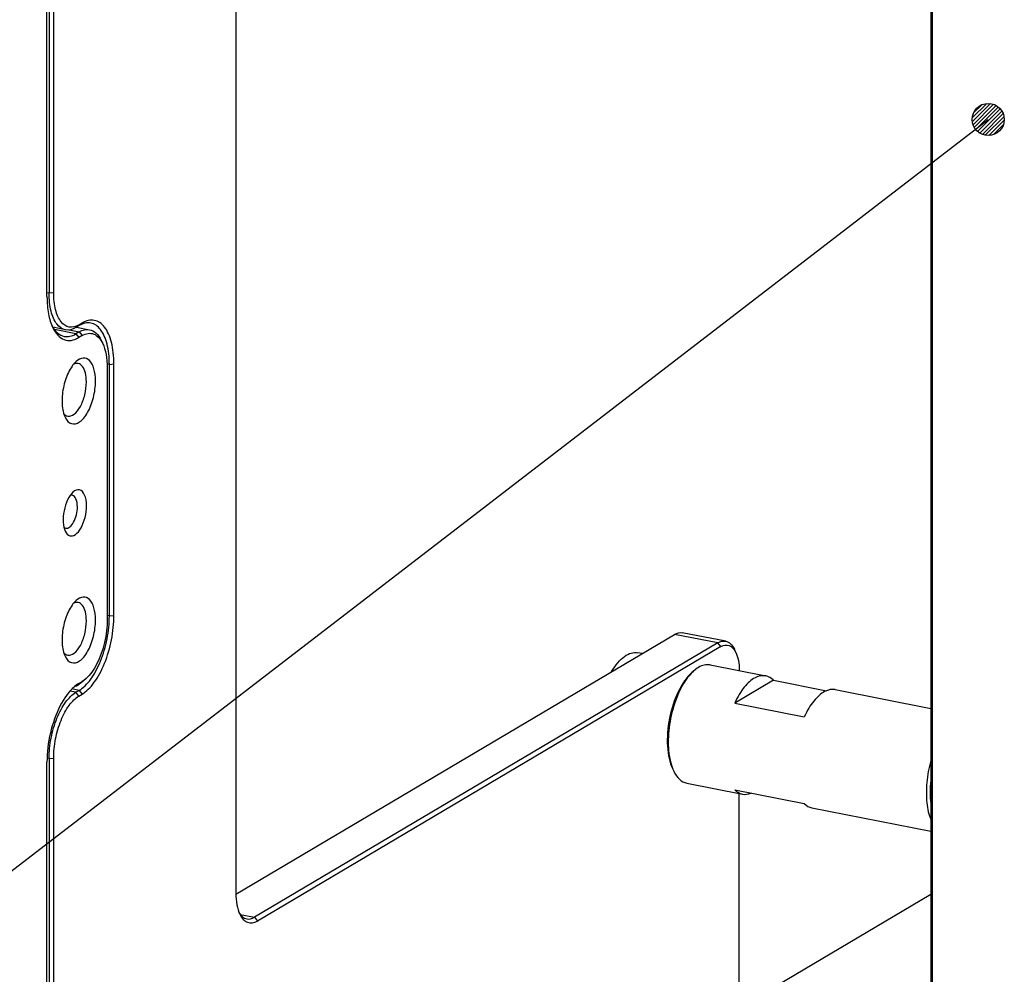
# Model space of a CAD drawing. Extents: x -401 to 590, y -380 to 320.
# Tile 23 of 54: x 431 to 468, y -24 to 11. Entities that reach past the tile are written whole.
import ezdxf

# ---------------------------------------------------------------- set-up
doc = ezdxf.new("R2010")
doc.units = 0
doc.layers.get('0').update_dxf_attribs({"linetype": 'CONTINUOUS'})
doc.layers.add('1', color=7, linetype='CONTINUOUS')

# ---------------------------------------------------------------- blocks, each defined once
blk = doc.blocks.new('E6980-24120__1', base_point=(776.55, -282.69))
at = {"color": 7, "linetype": 'CONTINUOUS'}
for p, q in [((864.218, 2.146), (864.218, 73.468)), ((866.626, -0.485), (866.376, -0.633)), ((866.434, -0.129), (867.401, -0.32)), ((866.843, -0.763), (866.593, -0.911)), ((868.378, -1.354), (868.263, -1.116)), ((868.718, -3.176), (868.718, -21.97)), ((867.148, -26.377), (866.951, -26.554)), ((866.376, -26.945), (866.626, -26.797)), ((866.593, -26.752), (866.843, -26.604)), ((864.218, -103.946), (864.218, -32.623))]:
    blk.add_line(p, q, dxfattribs=at)
at = {"color": 3, "linetype": 'CONTINUOUS'}
for p, q in [((866.376, -0.633), (864.769, -0.316)), ((865.886, -0.339), (866.626, -0.485)), ((866.376, -0.633), (866.593, -0.911)), ((866.626, -0.485), (866.843, -0.763)), ((866.376, -26.945), (866.593, -26.752)), ((866.843, -26.604), (866.626, -26.797))]:
    blk.add_line(p, q, dxfattribs=at)
at = {"color": 7, "linetype": 'CONTINUOUS'}
for points, knots in [([(864.218, 2.146), (864.218, 1.69), (864.255, 1.259), (864.401, 0.476), (864.509, 0.128), (864.648, -0.162)], [0, 0, 0, 0, 1, 1, 2, 2, 2, 2]), ([(864.592, -0.038), (864.711, -0.258), (864.848, -0.436), (865.156, -0.699), (865.325, -0.784), (865.504, -0.819)], [0, 0, 0, 0, 1, 1, 2, 2, 2, 2]), ([(864.648, -0.162), (864.867, -0.62), (865.158, -0.926), (865.835, -1.187), (866.211, -1.137), (866.593, -0.911)], [0, 0, 0, 0, 1, 1, 2, 2, 2, 2]), ([(866.843, -0.763), (867.144, -0.584), (867.44, -0.545), (867.975, -0.751), (868.205, -0.993), (868.378, -1.354)], [0, 0, 0, 0, 1, 1, 2, 2, 2, 2]), ([(867.401, -0.32), (867.574, -0.354), (867.735, -0.439), (868.027, -0.709), (868.156, -0.891), (868.263, -1.116)], [0, 0, 0, 0, 1, 1, 2, 2, 2, 2]), ([(868.378, -1.354), (868.488, -1.583), (868.573, -1.857), (868.688, -2.476), (868.718, -2.816), (868.718, -3.176)], [0, 0, 0, 0, 1, 1, 2, 2, 2, 2]), ([(866.389, -2.707), (866.181, -2.895), (865.984, -3.175), (865.652, -3.864), (865.522, -4.262), (865.358, -5.092), (865.327, -5.51), (865.372, -6.273), (865.448, -6.606), (865.569, -6.86)], [0, 0, 0, 0, 1, 1, 2, 2, 3, 3, 4, 4, 4, 4]), ([(867.843, -4.164), (867.843, -3.823), (867.803, -3.51), (867.651, -2.982), (867.54, -2.773), (867.263, -2.496), (867.101, -2.43), (866.751, -2.456), (866.568, -2.546), (866.389, -2.707)], [0, 0, 0, 0, 1, 1, 2, 2, 3, 3, 4, 4, 4, 4]), ([(867.16, -4.227), (867.16, -3.981), (867.134, -3.753), (867.034, -3.358), (866.961, -3.194), (866.777, -2.955), (866.668, -2.881), (866.547, -2.857)], [0, 0, 0, 0, 1, 1, 2, 2, 3, 3, 3, 3]), ([(865.569, -6.86), (865.691, -7.114), (865.855, -7.279), (866.236, -7.402), (866.447, -7.358), (866.87, -7.065), (867.076, -6.822), (867.435, -6.186), (867.583, -5.805), (867.789, -4.986), (867.843, -4.562), (867.843, -4.164)], [0, 0, 0, 0, 1, 1, 2, 2, 3, 3, 4, 4, 5, 5, 5, 5]), ([(865.772, -6.781), (865.924, -6.811), (866.09, -6.761), (866.418, -6.508), (866.576, -6.309), (866.85, -5.804), (866.963, -5.504), (867.119, -4.866), (867.16, -4.537), (867.16, -4.227)], [0, 0, 0, 0, 1, 1, 2, 2, 3, 3, 4, 4, 4, 4]), ([(866.155, -12.468), (866.009, -12.6), (865.872, -12.796), (865.639, -13.278), (865.548, -13.557), (865.434, -14.138), (865.412, -14.43), (865.443, -14.965), (865.496, -15.198), (865.581, -15.375)], [0, 0, 0, 0, 1, 1, 2, 2, 3, 3, 4, 4, 4, 4]), ([(867.173, -13.488), (867.173, -13.169), (867.123, -12.886), (866.938, -12.462), (866.805, -12.329), (866.495, -12.256), (866.323, -12.317), (866.155, -12.468)], [0, 0, 0, 0, 1, 1, 2, 2, 3, 3, 3, 3]), ([(866.49, -13.551), (866.49, -13.319), (866.453, -13.115), (866.317, -12.81), (866.22, -12.717), (866.107, -12.695)], [0, 0, 0, 0, 1, 1, 2, 2, 2, 2]), ([(865.581, -15.375), (865.666, -15.553), (865.781, -15.669), (866.048, -15.755), (866.196, -15.724), (866.492, -15.519), (866.636, -15.348), (866.887, -14.904), (866.991, -14.637), (867.135, -14.064), (867.173, -13.767), (867.173, -13.488)], [0, 0, 0, 0, 1, 1, 2, 2, 3, 3, 4, 4, 5, 5, 5, 5]), ([(865.622, -15.147), (865.717, -15.166), (865.821, -15.135), (866.026, -14.976), (866.125, -14.852), (866.296, -14.536), (866.367, -14.349), (866.464, -13.95), (866.49, -13.744), (866.49, -13.551)], [0, 0, 0, 0, 1, 1, 2, 2, 3, 3, 4, 4, 4, 4]), ([(866.389, -20.561), (866.181, -20.75), (865.984, -21.029), (865.652, -21.718), (865.522, -22.116), (865.358, -22.946), (865.327, -23.364), (865.372, -24.127), (865.448, -24.461), (865.569, -24.714)], [0, 0, 0, 0, 1, 1, 2, 2, 3, 3, 4, 4, 4, 4]), ([(867.843, -22.018), (867.843, -21.677), (867.803, -21.364), (867.651, -20.836), (867.54, -20.627), (867.263, -20.35), (867.101, -20.285), (866.751, -20.31), (866.568, -20.4), (866.389, -20.561)], [0, 0, 0, 0, 1, 1, 2, 2, 3, 3, 4, 4, 4, 4]), ([(867.16, -22.081), (867.16, -21.835), (867.134, -21.607), (867.034, -21.212), (866.961, -21.048), (866.777, -20.809), (866.668, -20.735), (866.547, -20.711)], [0, 0, 0, 0, 1, 1, 2, 2, 3, 3, 3, 3]), ([(865.569, -24.714), (865.691, -24.968), (865.855, -25.134), (866.236, -25.257), (866.447, -25.212), (866.87, -24.919), (867.076, -24.676), (867.435, -24.04), (867.583, -23.659), (867.789, -22.84), (867.843, -22.417), (867.843, -22.018)], [0, 0, 0, 0, 1, 1, 2, 2, 3, 3, 4, 4, 5, 5, 5, 5]), ([(868.718, -21.97), (868.718, -22.523), (868.648, -23.11), (868.382, -24.256), (868.189, -24.798), (867.713, -25.734), (867.438, -26.115), (867.148, -26.377)], [0, 0, 0, 0, 1, 1, 2, 2, 3, 3, 3, 3]), ([(865.772, -24.635), (865.924, -24.665), (866.09, -24.615), (866.418, -24.362), (866.576, -24.164), (866.85, -23.658), (866.963, -23.359), (867.119, -22.72), (867.16, -22.391), (867.16, -22.081)], [0, 0, 0, 0, 1, 1, 2, 2, 3, 3, 4, 4, 4, 4]), ([(866.206, -27.041), (865.838, -27.373), (865.489, -27.855), (864.888, -29.041), (864.643, -29.728), (864.305, -31.178), (864.218, -31.922), (864.218, -32.623)], [0, 0, 0, 0, 1, 1, 2, 2, 3, 3, 3, 3])]:
    blk.add_open_spline(points, degree=3, knots=knots, dxfattribs=at)
for points in [[(865.504, -0.819), (865.78, -0.874), (866.077, -0.811), (866.376, -0.633)], [(866.626, -0.485), (866.892, -0.328), (867.156, -0.271), (867.401, -0.32)], [(866.547, -2.857), (866.432, -2.834), (866.309, -2.858), (866.185, -2.925)], [(865.463, -6.58), (865.553, -6.69), (865.657, -6.759), (865.772, -6.781)], [(866.107, -12.695), (866.056, -12.685), (866.002, -12.689), (865.947, -12.708)], [(865.479, -15.074), (865.523, -15.113), (865.571, -15.137), (865.622, -15.147)], [(866.547, -20.711), (866.432, -20.688), (866.309, -20.712), (866.185, -20.779)], [(865.463, -24.435), (865.553, -24.545), (865.657, -24.613), (865.772, -24.635)], [(867.148, -26.377), (867.047, -26.468), (866.945, -26.544), (866.843, -26.604)], [(866.376, -26.945), (866.286, -26.998), (866.196, -27.061), (866.107, -27.134)], [(866.593, -26.752), (866.463, -26.829), (866.334, -26.926), (866.206, -27.041)], [(866.951, -26.554), (866.844, -26.651), (866.735, -26.732), (866.626, -26.797)]]:
    blk.add_open_spline(points, degree=3, dxfattribs=at)
blk = doc.blocks.new('E6980-64120__65', base_point=(756.783, -282.69))
blk.add_blockref('E6980-24120__1', (776.55, -282.69))
blk = doc.blocks.new('PLATE_24160__67', base_point=(864.218, -106.469))
at = {"color": 7, "linetype": 'CONTINUOUS'}
for p, q in [((864.376, 73.733), (864.376, 2.411)), ((864.718, 2.442), (864.718, 73.765)), ((878.318, 28.635), (878.318, -42.406)), ((866.843, 0.177), (866.593, 0.029)), ((865.601, -0.329), (864.651, -0.141)), ((866.626, -0.015), (866.376, -0.163)), ((868.876, -21.705), (868.876, -2.911)), ((869.218, -21.674), (869.218, -2.88)), ((878.318, -42.489), (911.078, -23.082)), ((914.907, -23.599), (911.66, -22.958)), ((914.326, -23.723), (879.726, -44.22)), ((914.543, -24.001), (879.943, -44.498)), ((915.668, -24.434), (915.554, -24.196)), ((915.918, -25.798), (915.918, -25.77)), ((866.376, -27.414), (866.626, -27.266)), ((866.593, -27.692), (866.843, -27.544)), ((864.718, -103.649), (864.718, -32.327)), ((864.376, -32.358), (864.376, -103.681)), ((915.918, -56.028), (915.918, -34.972)), ((930.217, -42.51), (915.918, -50.981))]:
    blk.add_line(p, q, dxfattribs=at)
at = {"color": 3, "linetype": 'CONTINUOUS'}
for p, q in [((864.376, 2.411), (864.218, 2.442)), ((864.718, 2.442), (864.376, 2.411)), ((866.376, -0.163), (866.593, 0.029)), ((866.843, 0.177), (866.626, -0.015)), ((868.876, -2.911), (868.711, -2.878)), ((868.876, -2.911), (869.218, -2.88)), ((868.876, -21.705), (868.718, -21.674)), ((868.876, -21.705), (869.218, -21.674)), ((914.326, -23.723), (911.078, -23.082)), ((914.543, -24.001), (914.326, -23.723)), ((866.626, -27.266), (866.082, -27.159)), ((866.376, -27.414), (865.927, -27.326)), ((866.593, -27.692), (866.376, -27.414)), ((866.626, -27.266), (866.843, -27.544)), ((864.376, -32.358), (864.223, -32.328)), ((864.376, -32.358), (864.718, -32.327)), ((878.654, -44.008), (879.726, -44.22)), ((879.726, -44.22), (879.943, -44.498))]:
    blk.add_line(p, q, dxfattribs=at)
at = {"color": 7, "linetype": 'CONTINUOUS'}
for points, knots in [([(865.601, -0.329), (865.36, -0.281), (865.141, -0.134), (864.773, 0.346), (864.627, 0.672), (864.427, 1.463), (864.376, 1.919), (864.376, 2.411)], [0, 0, 0, 0, 1, 1, 2, 2, 3, 3, 3, 3]), ([(866.593, 0.029), (866.346, -0.117), (866.102, -0.17), (865.648, -0.086), (865.441, 0.051), (865.093, 0.5), (864.954, 0.806), (864.766, 1.55), (864.718, 1.979), (864.718, 2.442)], [0, 0, 0, 0, 1, 1, 2, 2, 3, 3, 4, 4, 4, 4]), ([(869.218, -2.88), (869.218, -2.294), (869.156, -1.75), (868.917, -0.808), (868.742, -0.419), (868.301, 0.148), (868.04, 0.322), (867.463, 0.429), (867.154, 0.362), (866.843, 0.177)], [0, 0, 0, 0, 1, 1, 2, 2, 3, 3, 4, 4, 4, 4]), ([(868.876, -2.911), (868.876, -2.358), (868.818, -1.845), (868.594, -0.955), (868.43, -0.588), (868.015, -0.049), (867.769, 0.117), (867.498, 0.171)], [0, 0, 0, 0, 1, 1, 2, 2, 3, 3, 3, 3]), ([(866.626, -27.266), (866.922, -27.091), (867.214, -26.809), (867.76, -26.06), (868.008, -25.602), (868.426, -24.569), (868.592, -24.005), (868.818, -22.845), (868.876, -22.26), (868.876, -21.705)], [0, 0, 0, 0, 1, 1, 2, 2, 3, 3, 4, 4, 4, 4]), ([(866.843, -27.544), (867.154, -27.359), (867.463, -27.061), (868.04, -26.271), (868.301, -25.787), (868.742, -24.697), (868.917, -24.101), (869.156, -22.877), (869.218, -22.26), (869.218, -21.674)], [0, 0, 0, 0, 1, 1, 2, 2, 3, 3, 4, 4, 4, 4]), ([(914.543, -24.001), (914.763, -23.87), (914.981, -23.841), (915.373, -23.992), (915.541, -24.169), (915.668, -24.434)], [0, 0, 0, 0, 1, 1, 2, 2, 2, 2]), ([(914.907, -23.599), (915.037, -23.625), (915.158, -23.689), (915.377, -23.891), (915.473, -24.027), (915.554, -24.196)], [0, 0, 0, 0, 1, 1, 2, 2, 2, 2]), ([(915.668, -24.434), (915.749, -24.602), (915.811, -24.803), (915.896, -25.257), (915.918, -25.506), (915.918, -25.77)], [0, 0, 0, 0, 1, 1, 2, 2, 2, 2]), ([(864.376, -32.358), (864.376, -31.864), (864.428, -31.345), (864.629, -30.314), (864.776, -29.812), (865.148, -28.894), (865.368, -28.487), (865.853, -27.821), (866.113, -27.57), (866.376, -27.414)], [0, 0, 0, 0, 1, 1, 2, 2, 3, 3, 4, 4, 4, 4]), ([(864.718, -32.327), (864.718, -31.864), (864.766, -31.377), (864.954, -30.41), (865.093, -29.94), (865.441, -29.079), (865.648, -28.697), (866.102, -28.074), (866.346, -27.838), (866.593, -27.692)], [0, 0, 0, 0, 1, 1, 2, 2, 3, 3, 4, 4, 4, 4]), ([(878.318, -42.406), (878.318, -42.718), (878.343, -43.013), (878.443, -43.549), (878.517, -43.786), (878.612, -43.985)], [0, 0, 0, 0, 1, 1, 2, 2, 2, 2]), ([(878.612, -43.985), (878.762, -44.298), (878.961, -44.508), (879.424, -44.686), (879.682, -44.652), (879.943, -44.498)], [0, 0, 0, 0, 1, 1, 2, 2, 2, 2])]:
    blk.add_open_spline(points, degree=3, knots=knots, dxfattribs=at)
for points in [[(867.498, 0.171), (867.222, 0.225), (866.925, 0.162), (866.626, -0.015)], [(866.376, -0.163), (866.11, -0.321), (865.846, -0.377), (865.601, -0.329)], [(911.078, -23.082), (911.278, -22.963), (911.476, -22.921), (911.66, -22.958)], [(914.326, -23.723), (914.526, -23.605), (914.723, -23.563), (914.907, -23.599)], [(878.557, -43.859), (878.713, -44.132), (878.915, -44.299), (879.145, -44.344)], [(879.145, -44.344), (879.329, -44.38), (879.526, -44.338), (879.726, -44.22)]]:
    blk.add_open_spline(points, degree=3, dxfattribs=at)
blk = doc.blocks.new('0590-1340_4', base_point=(906.389, -25.86))
at = {"color": 7, "linetype": 'CONTINUOUS'}
blk.add_line((908.656, -24.517), (908.339, -24.454), dxfattribs=at)
blk.add_open_spline([(906.389, -25.86), (906.681, -25.362), (907.01, -24.976), (907.687, -24.488), (908.026, -24.393), (908.339, -24.454)], degree=3, knots=[0, 0, 0, 0, 1, 1, 2, 2, 2, 2], dxfattribs=at)
blk = doc.blocks.new('INLAY_PLATE_ASSY__72', base_point=(864.218, -106.469))
for name, p in [('PLATE_24160__67', (864.218, -106.469)), ('0590-1340_4', (906.389, -25.86))]:
    blk.add_blockref(name, p)
blk = doc.blocks.new('INLAY_ASSY__80', base_point=(864.218, -106.469))
blk.add_blockref('INLAY_PLATE_ASSY__72', (864.218, -106.469))
blk = doc.blocks.new('CON_PLATE__88', base_point=(930.217, -55.263))
at = {"color": 7, "linetype": 'CONTINUOUS'}
for p, q in [((930.217, 67.089), (930.217, -50.372)), ((930.326, 66.949), (930.326, -50.512))]:
    blk.add_line(p, q, dxfattribs=at)
blk = doc.blocks.new('SPACER_3', base_point=(910.516, -37.795))
at = {"color": 7, "linetype": 'CONTINUOUS'}
for p, q in [((913.738, -25.368), (917.894, -26.188)), ((912.343, -25.968), (912.5, -25.827)), ((918.467, -26.505), (915.578, -28.217)), ((918.467, -26.505), (922.44, -27.29)), ((923.091, -27.214), (930.217, -28.622)), ((915.578, -28.217), (920.774, -29.243)), ((910.932, -33.111), (911.024, -33.302)), ((911.994, -34.197), (916.151, -35.018)), ((915.578, -34.701), (920.774, -35.727)), ((921.347, -36.044), (930.217, -37.795))]:
    blk.add_line(p, q, dxfattribs=at)
for points in [[(912.866, -25.554), (912.743, -25.626), (912.621, -25.718), (912.5, -25.827)], [(913.738, -25.368), (913.462, -25.313), (913.165, -25.376), (912.866, -25.554)], [(918.467, -26.505), (918.295, -26.336), (918.102, -26.229), (917.894, -26.188)], [(930.217, -34.001), (930.15, -34.611), (930.15, -35.202), (930.217, -35.734)], [(915.578, -34.701), (915.75, -34.87), (915.944, -34.977), (916.151, -35.018)], [(916.151, -35.018), (916.358, -35.059), (916.577, -35.033), (916.801, -34.942)], [(920.774, -35.727), (920.947, -35.896), (921.14, -36.003), (921.347, -36.044)]]:
    blk.add_open_spline(points, degree=3, dxfattribs=at)
for points, knots in [([(912.343, -25.968), (911.984, -26.292), (911.646, -26.773), (911.075, -27.958), (910.851, -28.643), (910.57, -30.07), (910.516, -30.789), (910.594, -32.102), (910.724, -32.675), (910.932, -33.111)], [0, 0, 0, 0, 1, 1, 2, 2, 3, 3, 4, 4, 4, 4]), ([(912.5, -25.827), (912.2, -26.097), (911.913, -26.473), (911.401, -27.391), (911.18, -27.923), (910.837, -29.069), (910.718, -29.671), (910.6, -30.862), (910.601, -31.437), (910.727, -32.481), (910.849, -32.938), (911.024, -33.302)], [0, 0, 0, 0, 1, 1, 2, 2, 3, 3, 4, 4, 5, 5, 5, 5]), ([(917.894, -26.188), (917.641, -26.138), (917.371, -26.187), (916.822, -26.479), (916.549, -26.718), (916.029, -27.362), (915.789, -27.761), (915.578, -28.217)], [0, 0, 0, 0, 1, 1, 2, 2, 3, 3, 3, 3]), ([(923.091, -27.214), (922.838, -27.164), (922.567, -27.213), (922.018, -27.505), (921.745, -27.744), (921.226, -28.388), (920.985, -28.787), (920.774, -29.243)], [0, 0, 0, 0, 1, 1, 2, 2, 3, 3, 3, 3]), ([(930.217, -32.547), (930.076, -33.068), (929.979, -33.607), (929.881, -34.671), (929.881, -35.187), (929.979, -36.135), (930.076, -36.559), (930.217, -36.914)], [0, 0, 0, 0, 1, 1, 2, 2, 3, 3, 3, 3]), ([(911.024, -33.302), (911.145, -33.554), (911.289, -33.759), (911.618, -34.062), (911.8, -34.159), (911.994, -34.197)], [0, 0, 0, 0, 1, 1, 2, 2, 2, 2])]:
    blk.add_open_spline(points, degree=3, knots=knots, dxfattribs=at)
blk = doc.blocks.new('COMMON_PARTS__100', base_point=(910.516, -55.263))
for name, p in [('CON_PLATE__88', (930.217, -55.263)), ('SPACER_3', (910.516, -37.795))]:
    blk.add_blockref(name, p)
blk = doc.blocks.new('HANDLER_SOLUTION__109', base_point=(756.783, -282.69))
for name, p in [('E6980-64120__65', (756.783, -282.69)), ('INLAY_ASSY__80', (864.218, -106.469)), ('COMMON_PARTS__100', (910.516, -55.263))]:
    blk.add_blockref(name, p)
blk = doc.blocks.new('GEN1', base_point=(950.022, 24.866))
blk.add_blockref('HANDLER_SOLUTION__109', (756.783, -282.69))
blk = doc.blocks.new('1', base_point=(-317.475, 450.727))
at = {"xscale": 0.5, "yscale": 0.5, "zscale": 0.5}
blk.add_blockref('GEN1', (475.011, 12.433), dxfattribs=at)
blk = doc.blocks.new('NOTES', base_point=(305.069, -197.831))
at = {"layer": '1', "linetype": 'CONTINUOUS'}
h = blk.add_hatch(dxfattribs=at)
h.set_pattern_fill('USER', color=1, scale=0.1, angle=45, pattern_type=0)
h.set_pattern_definition([(45, (0, 0), (-0.070710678, 0.070710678), [])])
edge = h.paths.add_edge_path()
edge.add_arc((467.257, 7.693), 0.6, 0, 360)
at = {"layer": '1', "color": 1, "linetype": 'CONTINUOUS'}
blk.add_line((350.257, -82.307), (467.257, 7.693), dxfattribs=at)
blk.add_circle((467.257, 7.693), 0.6, dxfattribs=at)

msp = doc.modelspace()

# ---------------------------------------------------------------- block references
at = {"layer": '1'}
for name, p in [('1', (-317.475, 450.727)), ('NOTES', (305.069, -197.831))]:
    msp.add_blockref(name, p, dxfattribs=at)

doc.saveas('drawing.dxf')
